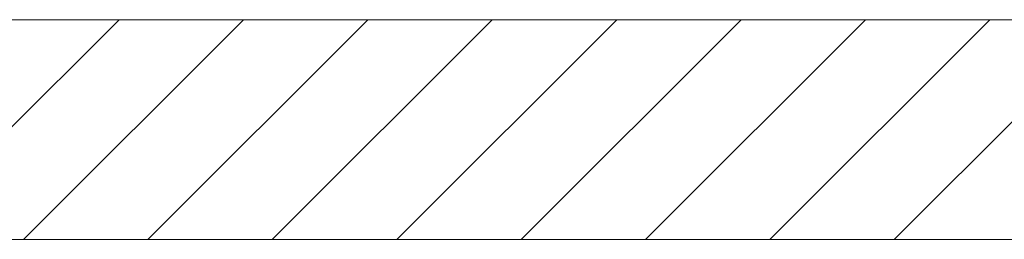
# Model space of a CAD drawing. Extents: x -420 to 300, y 62 to 1162.
# Tile 254 of 256: x 217.86 to 229.05, y 863.41 to 865.91. Entities that reach past the tile are written whole.
import ezdxf
from ezdxf.lldxf.tags import DXFTag

# ---------------------------------------------------------------- set-up
doc = ezdxf.new("R2010")
doc.units = 0
doc.layers.get('0').update_dxf_attribs({"lineweight": 35})
doc.layers.add('E_Detail_Linie_Text_Bem', color=7, linetype='Continuous', lineweight=13)
doc.layers.add('E_Detail_Wandschraffur', color=7, linetype='Continuous', lineweight=5, true_color=0xc0c0c0)
tags = doc.linetypes.add('fein_strichliert', pattern=[4, 1, -2, 1]).pattern_tags.tags
tags[8:9] = [DXFTag(74, 4), DXFTag(75, 0), DXFTag(340, '0'), DXFTag(46, 0.0), DXFTag(50, 0.0), DXFTag(44, 0.0), DXFTag(45, 0.0)]
tags[6:7] = [DXFTag(74, 4), DXFTag(75, 0), DXFTag(340, '0'), DXFTag(46, 0.0), DXFTag(50, 0.0), DXFTag(44, 0.0), DXFTag(45, 0.0)]
tags[4:5] = [DXFTag(74, 4), DXFTag(75, 0), DXFTag(340, '0'), DXFTag(46, 0.0), DXFTag(50, 0.0), DXFTag(44, 0.0), DXFTag(45, 0.0)]

# ---------------------------------------------------------------- blocks, each defined once
blk = doc.blocks.new('Referenz-A06G9FD38I')
at = {"layer": 'E_Detail_Linie_Text_Bem', "linetype": 'Continuous', "ltscale": 0.13}
for p, q in [((239.147, 865.905), (187.82, 865.905)), ((187.82, 863.405), (236.647, 863.405)), ((198.212, 863.405), (239.147, 863.405))]:
    blk.add_line(p, q, dxfattribs=at)
at = {"layer": 'E_Detail_Wandschraffur', "linetype": 'ByBlock', "ltscale": 0.13}
for p, q in [((216.49, 863.405), (218.99, 865.905)), ((219.318, 863.405), (221.818, 865.905)), ((222.147, 863.405), (224.647, 865.905)), ((224.975, 863.405), (227.475, 865.905)), ((227.803, 863.405), (230.303, 865.905))]:
    blk.add_line(p, q, dxfattribs=at)
at = {"layer": 'E_Detail_Wandschraffur', "linetype": 'fein_strichliert', "ltscale": 0.13}
for p, q in [((217.904, 863.405), (220.404, 865.905)), ((220.732, 863.405), (223.232, 865.905)), ((223.561, 863.405), (226.061, 865.905)), ((226.389, 863.405), (228.889, 865.905))]:
    blk.add_line(p, q, dxfattribs=at)

msp = doc.modelspace()

# ---------------------------------------------------------------- block references
at = {"color": 8, "lineweight": 25, "ltscale": 0.25, "true_color": 0x808080}
msp.add_blockref('Referenz-A06G9FD38I', (0, 0), dxfattribs=at)

doc.saveas('drawing.dxf')
